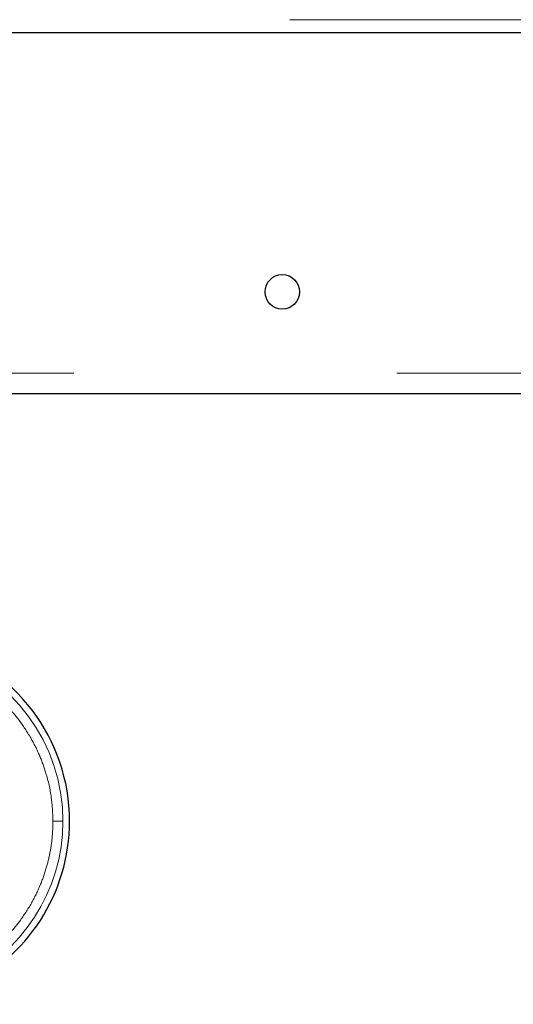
# Model space of a CAD drawing. Header units: millimetres. Extents: x 22 to 263, y 70 to 159.
# Tile 57 of 74: x 200.65 to 202.59, y 70.22 to 74.09. Entities that reach past the tile are written whole.
import ezdxf

# ---------------------------------------------------------------- set-up
doc = ezdxf.new("R2010")
doc.units = ezdxf.units.MM
doc.linetypes.add('PHANTOM', pattern=[12.7, 6.35, -1.27, 1.27, -1.27, 1.27, -1.27])

msp = doc.modelspace()

# ---------------------------------------------------------------- linework, layer by layer
at = {"color": 8, "linetype": 'PHANTOM', "lineweight": 18}
for p, q in [((191.555, 74.0933), (210.815, 74.0933)), ((211.025, 72.7033), (161.895, 72.7033))]:
    msp.add_line(p, q, dxfattribs=at)
at = {"color": 7, "linetype": 'Continuous', "lineweight": 25}
for p, q in [((191.5442, 74.0433), (210.8259, 74.0433)), ((211.025, 72.6233), (199.366, 72.6233))]:
    msp.add_line(p, q, dxfattribs=at)
msp.add_circle((201.685, 73.0233), 0.068, dxfattribs=at)
for start, end in [(0, 74.1888), (228.7799, 0)]:
    msp.add_arc((200.1281, 70.9433), 0.72, start, end, dxfattribs=at)
at = {"color": 8, "linetype": 'PHANTOM', "lineweight": 18}
for start, end in [(0, 72.7462), (227.9991, 0)]:
    msp.add_arc((200.1281, 70.9433), 0.6941, start, end, dxfattribs=at)
for points, knots in [([(200.3494, 71.5587), (200.3547, 71.5571), (200.3849, 71.5477), (200.4361, 71.5223), (200.5011, 71.4834), (200.5588, 71.4382), (200.6092, 71.3893), (200.6565, 71.3325), (200.6985, 71.2683), (200.7331, 71.1977), (200.7608, 71.119), (200.7794, 71.0343), (200.7818, 70.9723), (200.7829, 70.9433)], [0, 0, 0, 0, 0.020833, 0.118141, 0.21264, 0.303844, 0.391387, 0.475011, 0.579687, 0.67748, 0.768504, 0.891386, 1, 1, 1, 1]), ([(200.7829, 70.9433), (200.7824, 70.9239), (200.7814, 70.8839), (200.7727, 70.8224), (200.7572, 70.7572), (200.7331, 70.6888), (200.6985, 70.6182), (200.6565, 70.554), (200.6092, 70.4973), (200.5588, 70.4483), (200.501, 70.4033), (200.4363, 70.3638), (200.3653, 70.3312), (200.2893, 70.3069), (200.2096, 70.2918), (200.1281, 70.2868), (200.0466, 70.2918), (199.9669, 70.3069), (199.8909, 70.3313), (199.8198, 70.3637), (199.7554, 70.4036), (199.7091, 70.438), (199.6863, 70.4608), (199.6807, 70.4663)], [0, 0, 0, 0, 0.038195, 0.078918, 0.122126, 0.170129, 0.221696, 0.276886, 0.320981, 0.367142, 0.415234, 0.465064, 0.516374, 0.568856, 0.622148, 0.675856, 0.729563, 0.782855, 0.835338, 0.886648, 0.936478, 0.98457, 1, 1, 1, 1]), ([(200.7829, 70.9433), (200.788, 70.9433), (200.7984, 70.9433), (200.8107, 70.9433), (200.819, 70.9433), (200.8212, 70.9433), (200.8222, 70.9433)], [0, 0, 0, 0, 0.272462, 0.561872, 0.787526, 1, 1, 1, 1])]:
    msp.add_open_spline(points, degree=3, knots=knots, dxfattribs=at)

doc.saveas('drawing.dxf')
